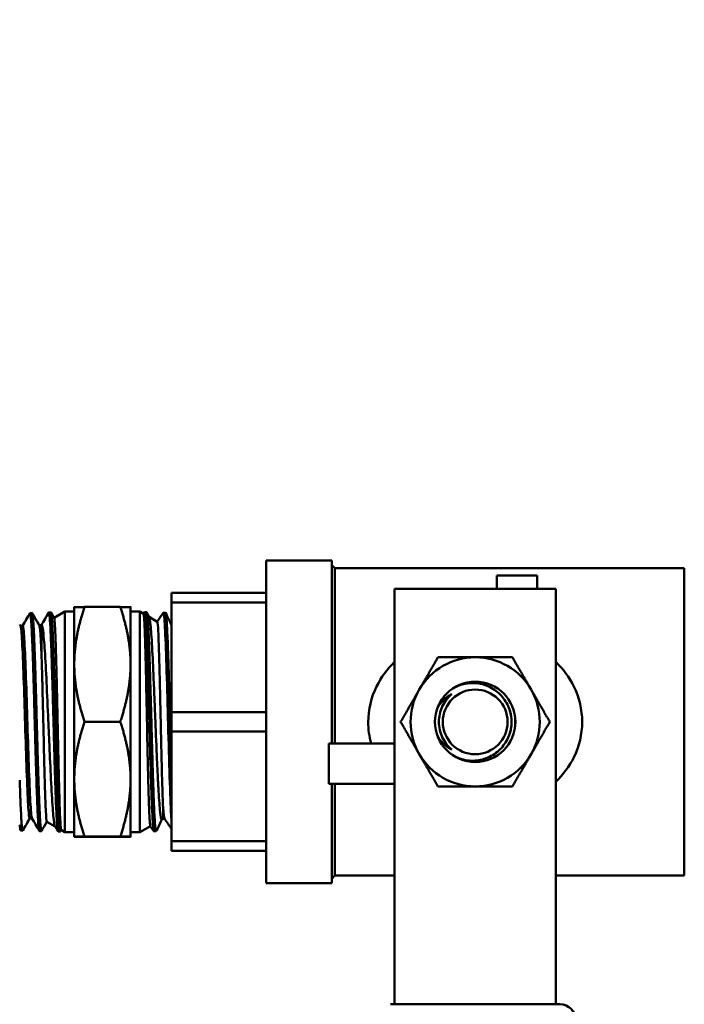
# Model space of a CAD drawing. Header units: inches. Extents: x 1 to 203, y 4 to 128.
# Tile 23 of 132: x 65.5 to 68.03, y 82.98 to 86.73. Entities that reach past the tile are written whole.
import ezdxf

# ---------------------------------------------------------------- set-up
doc = ezdxf.new("R2010")
doc.units = ezdxf.units.IN
doc.header["$LTSCALE"] = 6
doc.header["$MEASUREMENT"] = 0
doc.layers.add('Dimension (ANSI)', color=7, linetype='Continuous', lineweight=25)
doc.layers.add('Visible (ANSI)', color=7, linetype='Continuous', lineweight=50)
doc.styles.add('Note Text (ANSI)', font='tahoma.ttf')
doc.dimstyles.new('Default (ANSI)', dxfattribs={"dimscale": 6, "dimtxt": 0.12, "dimasz": 0.098425, "dimexe": 0.125, "dimexo": 0.0625, "dimgap": 0.031496, "dimtad": 0, "dimtih": 1, "dimtoh": 1, "dimrnd": 1e-08, "dimzin": 4, "dimdsep": 46, "dimtxsty": 'Note Text (ANSI)', "dimcen": 0.09, "dimdle": 0.393701, "dimclrd": 256, "dimclre": 256, "dimclrt": 256, "dimadec": 0, "dimazin": 1, "dimtfac": 1, "dimtofl": 0, "dimtmove": 0, "dimatfit": 3, "dimfxl": 1, "dimtolj": 1, "dimtzin": 4, "dimlwd": -1, "dimlwe": -1, "dimarcsym": 0})

# ---------------------------------------------------------------- blocks, each defined once
blk = doc.blocks.new('*D9')
at = {"layer": 'Defpoints', "color": 0, "transparency": 16777216}
for p in [(72.2623, 95.3583), (39.1068, 48.3913), (72.2623, 36.1078)]:
    blk.add_point(p, dxfattribs=at)
at = {"layer": 'Dimension (ANSI)', "transparency": 16777216}
for p, q in [((72.2623, 94.9833), (72.2623, 35.3578)), ((39.1068, 48.0163), (39.1068, 35.3578)), ((39.6973, 36.1078), (54.3041, 36.1078)), ((71.6717, 36.1078), (57.065, 36.1078))]:
    blk.add_line(p, q, dxfattribs=at)
for points in [[(39.6973, 36.2062), (39.6973, 36.0094), (39.1068, 36.1078)], [(71.6717, 36.2062), (71.6717, 36.0094), (72.2623, 36.1078)]]:
    blk.add_solid(points, dxfattribs=at)
at = {"layer": 'Dimension (ANSI)', "transparency": 16777216, "insert": (54.4931, 36.4828), "char_height": 0.72, "attachment_point": 1, "style": 'Note Text (ANSI)'}
blk.add_mtext('\\A1;33.16', dxfattribs=at)

msp = doc.modelspace()

# ---------------------------------------------------------------- linework, layer by layer
at = {"layer": 'Visible (ANSI)'}
for p, q in [((66.4381, 83.4426), (66.4381, 84.6726)), ((66.4381, 84.6726), (66.6881, 84.6726)), ((66.6881, 83.9757), (66.6881, 84.6726)), ((66.7003, 84.643), (66.6881, 84.6553)), ((66.7003, 83.9757), (66.7003, 84.643)), ((66.7003, 84.643), (68.0306, 84.643)), ((67.3162, 84.6151), (67.3162, 84.5651)), ((67.47, 84.6151), (67.3162, 84.6151)), ((67.47, 84.6151), (67.47, 84.5651)), ((68.0306, 83.4721), (68.0306, 84.643)), ((66.0781, 84.5128), (66.0781, 84.5496)), ((66.4381, 84.5496), (66.0781, 84.5496)), ((66.9268, 84.5651), (66.9268, 84.4551)), ((66.9268, 84.5651), (67.5418, 84.5651)), ((67.5418, 84.5651), (67.5418, 84.4551)), ((66.0781, 84.0944), (66.0781, 84.5128)), ((66.0781, 84.5128), (66.4381, 84.5128)), ((65.539, 84.4723), (65.5467, 84.4726)), ((65.6104, 84.4746), (65.6181, 84.4748)), ((65.6187, 84.4743), (65.6308, 84.4534)), ((65.6305, 84.4538), (65.6717, 84.4776)), ((65.6717, 84.4776), (65.6717, 83.6376)), ((65.6717, 84.4776), (65.7074, 84.4776)), ((65.7074, 84.4951), (65.7074, 84.2767)), ((65.7465, 84.4954), (65.8826, 84.4954)), ((65.9217, 84.2767), (65.9217, 84.4951)), ((65.9574, 84.4776), (65.9217, 84.4776)), ((65.9574, 83.6376), (65.9574, 84.4776)), ((65.9711, 84.4697), (65.9574, 84.4776)), ((65.9709, 84.4698), (65.9748, 84.4755)), ((65.9833, 84.4757), (65.9753, 84.4759)), ((65.9839, 84.475), (65.9929, 84.4564)), ((66.0547, 84.4734), (66.0467, 84.4737)), ((65.5024, 84.4239), (65.511, 84.4239)), ((65.5738, 84.4262), (65.5825, 84.4262)), ((66.0235, 84.4394), (65.9925, 84.4574)), ((66.9268, 83.6959), (66.9268, 84.4551)), ((67.5418, 83.6959), (67.5418, 84.4551)), ((65.7074, 84.2767), (65.7074, 83.8392)), ((65.9217, 83.8392), (65.9217, 84.2767)), ((66.0781, 84.0208), (66.0781, 84.0944)), ((66.4381, 84.0944), (66.0781, 84.0944)), ((65.7465, 84.0581), (65.8826, 84.0581)), ((66.0781, 83.6024), (66.0781, 84.0208)), ((66.0781, 84.0208), (66.4381, 84.0208)), ((66.6768, 83.9757), (66.9268, 83.9757)), ((66.6768, 83.822), (66.6768, 83.9757)), ((65.7074, 83.8392), (65.7074, 83.6201)), ((65.9217, 83.6201), (65.9217, 83.8392)), ((66.6768, 83.822), (66.9268, 83.822)), ((66.6881, 83.4426), (66.6881, 83.822)), ((66.7003, 83.4721), (66.7003, 83.822)), ((65.5378, 83.6901), (65.5465, 83.6901)), ((65.6031, 83.6772), (65.6345, 83.6591)), ((66.0459, 83.6887), (66.0409, 83.6857)), ((66.0459, 83.6887), (66.0509, 83.6887)), ((66.9268, 83.6959), (66.9268, 83.6906)), ((66.9268, 83.108), (66.9268, 83.6906)), ((67.5418, 83.6959), (67.5418, 83.6906)), ((67.5418, 83.108), (67.5418, 83.6906)), ((65.5033, 83.6439), (65.511, 83.6437)), ((65.5747, 83.6417), (65.5824, 83.6415)), ((65.6456, 83.64), (65.6341, 83.6598)), ((65.6461, 83.6395), (65.6539, 83.6393)), ((65.6578, 83.6456), (65.6544, 83.6397)), ((65.6576, 83.6457), (65.6717, 83.6376)), ((65.6717, 83.6376), (65.7074, 83.6376)), ((65.9574, 83.6376), (65.9217, 83.6376)), ((65.9972, 83.6605), (65.9574, 83.6376)), ((66.0104, 83.6411), (65.997, 83.6608)), ((66.019, 83.6406), (66.011, 83.6404)), ((65.7465, 83.6204), (65.8826, 83.6204)), ((65.7465, 83.6198), (65.8826, 83.6198)), ((66.0781, 83.5656), (66.0781, 83.6024)), ((66.4381, 83.6024), (66.0781, 83.6024)), ((66.0781, 83.5656), (66.4381, 83.5656)), ((66.7003, 83.4721), (66.6881, 83.4599)), ((66.7003, 83.4721), (66.9268, 83.4721)), ((67.5418, 83.4721), (68.0306, 83.4721)), ((66.4381, 83.4426), (66.6881, 83.4426)), ((66.9268, 83.108), (66.9268, 83.0499)), ((67.5418, 83.108), (67.5418, 83.0499)), ((66.9268, 82.9813), (66.9268, 83.0499)), ((67.5418, 82.9813), (67.5418, 83.0499)), ((66.9118, 82.9813), (67.5568, 82.9813))]:
    msp.add_line(p, q, dxfattribs=at)
for radius in [0.1533, 0.1233]:
    msp.add_circle((67.2343, 84.0576), radius, dxfattribs=at)
for centre, radius, start, end in [((67.2343, 84.0576), 0.246, 90, 150), ((67.2343, 84.0576), 0.246, 30, 90), ((67.2343, 84.0576), 0.246, 150, 210), ((67.2343, 84.0576), 0.246, 330, 30), ((67.2343, 84.0576), 0.246, 210, 270), ((67.2343, 84.0576), 0.246, 270, 330), ((67.5568, 82.9213), 0.06, 0, 90)]:
    msp.add_arc(centre, radius, start, end, dxfattribs=at)
msp.add_ellipse((67.2347, 84.0576), major_axis=(0, 0.1389), ratio=0.994843, start_param=4.412574, end_param=5.012204, dxfattribs=at)
for points in [[(65.5107, 84.4239), (65.52, 84.4399), (65.5292, 84.4559), (65.5385, 84.4719)], [(65.5473, 84.4721), (65.5562, 84.4566), (65.5652, 84.4411), (65.5741, 84.4257)], [(65.5822, 84.4262), (65.5914, 84.4422), (65.6006, 84.4581), (65.6099, 84.4741)], [(65.9748, 84.4755), (65.9762, 84.4776), (65.9776, 84.4704), (65.979, 84.4542)], [(66.0233, 84.4395), (66.031, 84.4508), (66.0386, 84.4621), (66.0463, 84.4733)], [(66.0463, 84.4733), (66.0467, 84.474), (66.0472, 84.4737), (66.0477, 84.4722)], [(66.0477, 84.4722), (66.0496, 84.4663), (66.0515, 84.4426), (66.0534, 84.4039)], [(66.0554, 84.4726), (66.063, 84.457), (66.0705, 84.4414), (66.0781, 84.4259)], [(65.4996, 84.4288), (65.5006, 84.427), (65.5017, 84.4252), (65.5027, 84.4234)], [(65.5827, 84.4261), (65.5826, 84.4262), (65.5826, 84.4262), (65.5825, 84.4262)], [(65.979, 84.4542), (65.9809, 84.4319), (65.9828, 84.3924), (65.9847, 84.3408)], [(66.0534, 84.4039), (66.0553, 84.3652), (66.0572, 84.3115), (66.0591, 84.2496)], [(65.9847, 84.3408), (65.9866, 84.2891), (65.9885, 84.2253), (65.9904, 84.1572)], [(66.0591, 84.2496), (66.061, 84.1877), (66.063, 84.1176), (66.0649, 84.0478)], [(65.9904, 84.1572), (65.9923, 84.089), (65.9942, 84.0167), (65.9962, 83.949)], [(66.0649, 84.0478), (66.0668, 83.9781), (66.0687, 83.9089), (66.0706, 83.8486)], [(65.9962, 83.949), (65.9981, 83.8813), (66, 83.8184), (66.0019, 83.768)], [(66.0706, 83.8486), (66.0725, 83.7884), (66.0744, 83.7373), (66.0763, 83.7015)], [(66.0019, 83.768), (66.0038, 83.7175), (66.0057, 83.6796), (66.0076, 83.659)], [(66.0456, 83.7322), (66.0473, 83.7064), (66.049, 83.6915), (66.0507, 83.689)], [(65.5381, 83.6901), (65.5293, 83.6748), (65.5204, 83.6595), (65.5116, 83.6442)], [(65.5742, 83.6422), (65.5648, 83.6583), (65.5555, 83.6745), (65.5461, 83.6907)], [(65.6033, 83.6771), (65.5965, 83.6654), (65.5897, 83.6536), (65.583, 83.6419)], [(66.0413, 83.686), (66.0341, 83.6711), (66.0268, 83.6562), (66.0196, 83.6412)], [(66.0781, 83.6487), (66.069, 83.6621), (66.0598, 83.6756), (66.0507, 83.689)], [(66.0763, 83.7015), (66.0769, 83.6904), (66.0775, 83.6808), (66.0781, 83.6727)], [(65.5027, 83.6444), (65.5017, 83.6462), (65.5006, 83.648), (65.4996, 83.6498)], [(66.0076, 83.659), (66.0087, 83.6466), (66.0099, 83.6404), (66.011, 83.6404)]]:
    msp.add_open_spline(points, degree=3, dxfattribs=at)
for points, knots in [([(65.5385, 84.4719), (65.5389, 84.4726), (65.5393, 84.4725), (65.5397, 84.4716), (65.54, 84.471), (65.5403, 84.4698), (65.5406, 84.4681), (65.5409, 84.4665), (65.5412, 84.4643), (65.5416, 84.4617), (65.5422, 84.4564), (65.5428, 84.4492), (65.5435, 84.4402), (65.5438, 84.4358), (65.5441, 84.4308), (65.5445, 84.4254), (65.5448, 84.42), (65.5451, 84.4141), (65.5454, 84.4078), (65.5461, 84.3952), (65.5467, 84.3811), (65.5473, 84.3655), (65.5476, 84.3577), (65.5479, 84.3496), (65.5483, 84.341), (65.5486, 84.3325), (65.5489, 84.3235), (65.5493, 84.3143), (65.5499, 84.2959), (65.5506, 84.2764), (65.5512, 84.256), (65.5515, 84.2458), (65.5518, 84.2353), (65.5521, 84.2246), (65.5524, 84.2139), (65.5528, 84.2028), (65.5531, 84.1917), (65.5537, 84.1695), (65.5544, 84.1469), (65.555, 84.124), (65.5553, 84.1125), (65.5557, 84.1009), (65.556, 84.0892), (65.5563, 84.0775), (65.5566, 84.0657), (65.5569, 84.054), (65.5576, 84.0305), (65.5582, 84.0073), (65.5588, 83.9844), (65.5591, 83.973), (65.5595, 83.9616), (65.5598, 83.9502), (65.5601, 83.9389), (65.5604, 83.9276), (65.5608, 83.9166), (65.5614, 83.8945), (65.5621, 83.8733), (65.5627, 83.8531), (65.563, 83.8429), (65.5633, 83.833), (65.5636, 83.8234), (65.564, 83.8137), (65.5643, 83.8042), (65.5646, 83.7951), (65.5652, 83.7769), (65.5659, 83.7601), (65.5665, 83.7448), (65.5668, 83.7371), (65.5672, 83.7298), (65.5675, 83.7228), (65.5678, 83.7159), (65.5681, 83.7093), (65.5685, 83.7031), (65.5691, 83.6909), (65.5697, 83.6804), (65.5703, 83.6717), (65.5706, 83.6674), (65.571, 83.6635), (65.5713, 83.66), (65.5716, 83.6566), (65.572, 83.6536), (65.5723, 83.6511), (65.5729, 83.6462), (65.5736, 83.6432), (65.5742, 83.6421), (65.5744, 83.6419), (65.5745, 83.6417), (65.5747, 83.6417)], [0.73191498, 0.73191498, 0.73191498, 0.73191498, 0.734375, 0.734375, 0.734375, 0.73632813, 0.73632813, 0.73632813, 0.73828125, 0.73828125, 0.73828125, 0.7421875, 0.7421875, 0.7421875, 0.74414063, 0.74414063, 0.74414063, 0.74609375, 0.74609375, 0.74609375, 0.75, 0.75, 0.75, 0.75195313, 0.75195313, 0.75195313, 0.75390625, 0.75390625, 0.75390625, 0.7578125, 0.7578125, 0.7578125, 0.75976563, 0.75976563, 0.75976563, 0.76171875, 0.76171875, 0.76171875, 0.765625, 0.765625, 0.765625, 0.76757813, 0.76757813, 0.76757813, 0.76953125, 0.76953125, 0.76953125, 0.7734375, 0.7734375, 0.7734375, 0.77539063, 0.77539063, 0.77539063, 0.77734375, 0.77734375, 0.77734375, 0.78125, 0.78125, 0.78125, 0.78320313, 0.78320313, 0.78320313, 0.78515625, 0.78515625, 0.78515625, 0.7890625, 0.7890625, 0.7890625, 0.79101563, 0.79101563, 0.79101563, 0.79296875, 0.79296875, 0.79296875, 0.796875, 0.796875, 0.796875, 0.79882813, 0.79882813, 0.79882813, 0.80078125, 0.80078125, 0.80078125, 0.8046875, 0.8046875, 0.8046875, 0.80571424, 0.80571424, 0.80571424, 0.80571424]), ([(65.583, 83.6419), (65.5829, 83.6418), (65.5829, 83.6418), (65.5828, 83.6417), (65.5825, 83.6413), (65.5822, 83.6414), (65.5819, 83.642), (65.5813, 83.6432), (65.5806, 83.6463), (65.58, 83.6513), (65.5796, 83.6539), (65.5793, 83.6569), (65.579, 83.6603), (65.5787, 83.6638), (65.5783, 83.6678), (65.578, 83.6723), (65.5774, 83.6811), (65.5768, 83.6917), (65.5761, 83.704), (65.5758, 83.7101), (65.5755, 83.7167), (65.5752, 83.7237), (65.5749, 83.7306), (65.5745, 83.7381), (65.5742, 83.7459), (65.5735, 83.7614), (65.5729, 83.7783), (65.5723, 83.7964), (65.572, 83.8055), (65.5717, 83.8148), (65.5713, 83.8245), (65.571, 83.8343), (65.5707, 83.8443), (65.5704, 83.8546), (65.5698, 83.8751), (65.5691, 83.8963), (65.5685, 83.9182), (65.5681, 83.9292), (65.5678, 83.9403), (65.5675, 83.9517), (65.5672, 83.963), (65.5668, 83.9746), (65.5665, 83.9861), (65.5659, 84.0092), (65.5653, 84.0324), (65.5646, 84.0557), (65.5643, 84.0673), (65.564, 84.079), (65.5637, 84.0907), (65.5634, 84.1023), (65.563, 84.1141), (65.5627, 84.1257), (65.562, 84.1488), (65.5614, 84.1714), (65.5608, 84.1934), (65.5605, 84.2044), (65.5601, 84.2152), (65.5598, 84.2259), (65.5595, 84.2366), (65.5592, 84.2472), (65.5589, 84.2575), (65.5582, 84.2781), (65.5576, 84.2974), (65.5569, 84.3157), (65.5566, 84.3248), (65.5563, 84.3336), (65.556, 84.3421), (65.5557, 84.3506), (65.5553, 84.3589), (65.555, 84.3667), (65.5544, 84.3824), (65.5538, 84.3964), (65.5531, 84.4088), (65.5528, 84.415), (65.5525, 84.4208), (65.5522, 84.4262), (65.5518, 84.4315), (65.5515, 84.4365), (65.5512, 84.441), (65.5505, 84.45), (65.5499, 84.457), (65.5493, 84.4622), (65.5489, 84.4648), (65.5486, 84.4669), (65.5483, 84.4685), (65.548, 84.4702), (65.5477, 84.4713), (65.5474, 84.472), (65.5472, 84.4724), (65.5469, 84.4726), (65.5467, 84.4726)], [0.17746481, 0.17746481, 0.17746481, 0.17746481, 0.17773437, 0.17773437, 0.17773437, 0.1796875, 0.1796875, 0.1796875, 0.18359375, 0.18359375, 0.18359375, 0.18554687, 0.18554687, 0.18554687, 0.1875, 0.1875, 0.1875, 0.19140625, 0.19140625, 0.19140625, 0.19335937, 0.19335937, 0.19335937, 0.1953125, 0.1953125, 0.1953125, 0.19921875, 0.19921875, 0.19921875, 0.20117187, 0.20117187, 0.20117187, 0.203125, 0.203125, 0.203125, 0.20703125, 0.20703125, 0.20703125, 0.20898437, 0.20898437, 0.20898437, 0.2109375, 0.2109375, 0.2109375, 0.21484375, 0.21484375, 0.21484375, 0.21679687, 0.21679687, 0.21679687, 0.21875, 0.21875, 0.21875, 0.22265625, 0.22265625, 0.22265625, 0.22460937, 0.22460937, 0.22460937, 0.2265625, 0.2265625, 0.2265625, 0.23046875, 0.23046875, 0.23046875, 0.23242187, 0.23242187, 0.23242187, 0.234375, 0.234375, 0.234375, 0.23828125, 0.23828125, 0.23828125, 0.24023437, 0.24023437, 0.24023437, 0.2421875, 0.2421875, 0.2421875, 0.24609375, 0.24609375, 0.24609375, 0.24804687, 0.24804687, 0.24804687, 0.25, 0.25, 0.25, 0.25128248, 0.25128248, 0.25128248, 0.25128248]), ([(65.6099, 84.4741), (65.6101, 84.4745), (65.6103, 84.4746), (65.6105, 84.4745), (65.6112, 84.4742), (65.6118, 84.472), (65.6125, 84.4678), (65.6128, 84.4657), (65.6131, 84.4631), (65.6134, 84.4601), (65.6138, 84.457), (65.6141, 84.4535), (65.6144, 84.4494), (65.615, 84.4414), (65.6156, 84.4316), (65.6163, 84.4201), (65.6166, 84.4144), (65.6169, 84.4082), (65.6172, 84.4016), (65.6176, 84.395), (65.6179, 84.3879), (65.6182, 84.3805), (65.6189, 84.3656), (65.6195, 84.3494), (65.6201, 84.3319), (65.6204, 84.3231), (65.6207, 84.314), (65.6211, 84.3046), (65.6214, 84.2952), (65.6217, 84.2854), (65.622, 84.2754), (65.6226, 84.2553), (65.6233, 84.2345), (65.6239, 84.2129), (65.6243, 84.2021), (65.6246, 84.1911), (65.6249, 84.1799), (65.6252, 84.1688), (65.6255, 84.1573), (65.6259, 84.1458), (65.6265, 84.1229), (65.6271, 84.0998), (65.6277, 84.0765), (65.628, 84.0649), (65.6284, 84.0533), (65.6287, 84.0416), (65.629, 84.0299), (65.6293, 84.0181), (65.6297, 84.0064), (65.6303, 83.9831), (65.631, 83.9603), (65.6316, 83.938), (65.6319, 83.9269), (65.6322, 83.9158), (65.6325, 83.9049), (65.6328, 83.8941), (65.6331, 83.8833), (65.6335, 83.8727), (65.6341, 83.8516), (65.6347, 83.8315), (65.6354, 83.8125), (65.6357, 83.803), (65.636, 83.7937), (65.6364, 83.7848), (65.6367, 83.7759), (65.637, 83.7674), (65.6373, 83.7592), (65.6379, 83.7429), (65.6386, 83.728), (65.6392, 83.7147), (65.6395, 83.708), (65.6398, 83.7016), (65.6401, 83.6957), (65.6405, 83.6898), (65.6408, 83.6844), (65.6411, 83.6794), (65.6418, 83.6695), (65.6424, 83.6614), (65.643, 83.655), (65.6433, 83.6519), (65.6437, 83.6492), (65.644, 83.647), (65.6443, 83.6447), (65.6446, 83.643), (65.6449, 83.6418), (65.6453, 83.6403), (65.6457, 83.6395), (65.6461, 83.6395)], [0.87754761, 0.87754761, 0.87754761, 0.87754761, 0.87890625, 0.87890625, 0.87890625, 0.8828125, 0.8828125, 0.8828125, 0.88476563, 0.88476563, 0.88476563, 0.88671875, 0.88671875, 0.88671875, 0.890625, 0.890625, 0.890625, 0.89257813, 0.89257813, 0.89257813, 0.89453125, 0.89453125, 0.89453125, 0.8984375, 0.8984375, 0.8984375, 0.90039063, 0.90039063, 0.90039063, 0.90234375, 0.90234375, 0.90234375, 0.90625, 0.90625, 0.90625, 0.90820313, 0.90820313, 0.90820313, 0.91015625, 0.91015625, 0.91015625, 0.9140625, 0.9140625, 0.9140625, 0.91601563, 0.91601563, 0.91601563, 0.91796875, 0.91796875, 0.91796875, 0.921875, 0.921875, 0.921875, 0.92382812, 0.92382812, 0.92382812, 0.92578125, 0.92578125, 0.92578125, 0.9296875, 0.9296875, 0.9296875, 0.93164062, 0.93164062, 0.93164062, 0.93359375, 0.93359375, 0.93359375, 0.9375, 0.9375, 0.9375, 0.93945312, 0.93945312, 0.93945312, 0.94140625, 0.94140625, 0.94140625, 0.9453125, 0.9453125, 0.9453125, 0.94726562, 0.94726562, 0.94726562, 0.94921875, 0.94921875, 0.94921875, 0.95166329, 0.95166329, 0.95166329, 0.95166329]), ([(65.6544, 83.6397), (65.6541, 83.6392), (65.6538, 83.6391), (65.6535, 83.6394), (65.6532, 83.6398), (65.6529, 83.6407), (65.6526, 83.642), (65.6519, 83.6446), (65.6513, 83.6492), (65.6507, 83.6558), (65.6504, 83.659), (65.65, 83.6628), (65.6497, 83.667), (65.6494, 83.6712), (65.6491, 83.6758), (65.6488, 83.6808), (65.6481, 83.6909), (65.6475, 83.7028), (65.6468, 83.7164), (65.6465, 83.7232), (65.6462, 83.7304), (65.6459, 83.738), (65.6456, 83.7455), (65.6453, 83.7534), (65.645, 83.7616), (65.6443, 83.7781), (65.6437, 83.7958), (65.643, 83.815), (65.6427, 83.8246), (65.6424, 83.8345), (65.6421, 83.8446), (65.6417, 83.8546), (65.6414, 83.8649), (65.6411, 83.8754), (65.6405, 83.8963), (65.6399, 83.9181), (65.6392, 83.9406), (65.6389, 83.9519), (65.6386, 83.9634), (65.6383, 83.9749), (65.638, 83.9864), (65.6376, 83.9979), (65.6373, 84.0096), (65.637, 84.0212), (65.6367, 84.0329), (65.6363, 84.0446), (65.636, 84.0564), (65.6357, 84.0682), (65.6354, 84.0799), (65.6347, 84.1033), (65.6341, 84.1263), (65.6335, 84.149), (65.6332, 84.1604), (65.6329, 84.1717), (65.6326, 84.1829), (65.6322, 84.1941), (65.6319, 84.2052), (65.6316, 84.216), (65.6309, 84.2377), (65.6303, 84.2584), (65.6297, 84.2781), (65.6293, 84.288), (65.629, 84.2977), (65.6287, 84.3071), (65.6284, 84.3165), (65.6281, 84.3257), (65.6278, 84.3344), (65.6272, 84.3519), (65.6265, 84.368), (65.6259, 84.3826), (65.6255, 84.3899), (65.6252, 84.3968), (65.6249, 84.4034), (65.6246, 84.4099), (65.6242, 84.4161), (65.6239, 84.4219), (65.6233, 84.4333), (65.6227, 84.4429), (65.6221, 84.4507), (65.6217, 84.4546), (65.6214, 84.458), (65.6211, 84.461), (65.6208, 84.464), (65.6204, 84.4665), (65.6201, 84.4686), (65.6195, 84.4726), (65.6188, 84.4747), (65.6182, 84.4748), (65.6182, 84.4748), (65.6182, 84.4748), (65.6181, 84.4748)], [0.03137267, 0.03137267, 0.03137267, 0.03137267, 0.03320312, 0.03320312, 0.03320312, 0.03515625, 0.03515625, 0.03515625, 0.0390625, 0.0390625, 0.0390625, 0.04101562, 0.04101562, 0.04101562, 0.04296875, 0.04296875, 0.04296875, 0.046875, 0.046875, 0.046875, 0.04882812, 0.04882812, 0.04882812, 0.05078125, 0.05078125, 0.05078125, 0.0546875, 0.0546875, 0.0546875, 0.05664062, 0.05664062, 0.05664062, 0.05859375, 0.05859375, 0.05859375, 0.0625, 0.0625, 0.0625, 0.06445312, 0.06445312, 0.06445312, 0.06640625, 0.06640625, 0.06640625, 0.06835937, 0.06835937, 0.06835937, 0.0703125, 0.0703125, 0.0703125, 0.07421875, 0.07421875, 0.07421875, 0.07617187, 0.07617187, 0.07617187, 0.078125, 0.078125, 0.078125, 0.08203125, 0.08203125, 0.08203125, 0.08398437, 0.08398437, 0.08398437, 0.0859375, 0.0859375, 0.0859375, 0.08984375, 0.08984375, 0.08984375, 0.09179687, 0.09179687, 0.09179687, 0.09375, 0.09375, 0.09375, 0.09765625, 0.09765625, 0.09765625, 0.09960937, 0.09960937, 0.09960937, 0.1015625, 0.1015625, 0.1015625, 0.10546875, 0.10546875, 0.10546875, 0.10562198, 0.10562198, 0.10562198, 0.10562198]), ([(65.997, 83.6608), (65.9962, 83.6619), (65.9954, 83.6684), (65.9941, 83.6878), (65.9936, 83.6979), (65.9919, 83.7357), (65.9908, 83.7702), (65.9886, 83.8537), (65.9875, 83.9018), (65.9853, 84.0028), (65.9843, 84.0548), (65.9822, 84.1546), (65.9812, 84.2018), (65.9791, 84.2937), (65.978, 84.3367), (65.9758, 84.4072), (65.9747, 84.4339), (65.973, 84.4583), (65.9725, 84.4638), (65.9717, 84.4686), (65.9714, 84.4695), (65.9711, 84.4697)], [-4.689461, -4.689461, -4.689461, -4.689461, -4.398826, -4.398826, -4.204036, -4.204036, -3.794617, -3.794617, -3.384564, -3.384564, -2.988215, -2.988215, -2.612578, -2.612578, -2.194348, -2.194348, -1.776934, -1.776934, -1.577381, -1.577381, -1.465434, -1.465434, -1.465434, -1.465434]), ([(66.0196, 83.6412), (66.0194, 83.6408), (66.0191, 83.6406), (66.0189, 83.6406), (66.0186, 83.6407), (66.0183, 83.6413), (66.0179, 83.6424), (66.0176, 83.6435), (66.0173, 83.645), (66.017, 83.6471), (66.0163, 83.6512), (66.0157, 83.6572), (66.015, 83.6652), (66.0147, 83.6692), (66.0144, 83.6737), (66.0141, 83.6786), (66.0138, 83.6835), (66.0135, 83.6888), (66.0131, 83.6946), (66.0125, 83.7061), (66.0119, 83.7192), (66.0112, 83.7341), (66.0109, 83.7416), (66.0105, 83.7495), (66.0102, 83.7576), (66.0099, 83.7658), (66.0096, 83.7742), (66.0093, 83.783), (66.0086, 83.8006), (66.008, 83.8195), (66.0074, 83.8396), (66.0071, 83.8497), (66.0067, 83.86), (66.0064, 83.8705), (66.0061, 83.881), (66.0058, 83.8917), (66.0054, 83.9025), (66.0048, 83.9242), (66.0042, 83.9466), (66.0035, 83.9697), (66.0032, 83.9812), (66.0029, 83.9929), (66.0026, 84.0046), (66.0023, 84.0162), (66.0019, 84.0279), (66.0016, 84.0396), (66.001, 84.0629), (66.0003, 84.0863), (65.9997, 84.1097), (65.9994, 84.1215), (65.999, 84.1332), (65.9987, 84.1446), (65.9984, 84.1561), (65.9981, 84.1675), (65.9978, 84.1787), (65.9971, 84.201), (65.9965, 84.2228), (65.9959, 84.2439), (65.9956, 84.2545), (65.9952, 84.2649), (65.9949, 84.2749), (65.9946, 84.285), (65.9943, 84.2947), (65.9939, 84.3042), (65.9933, 84.323), (65.9927, 84.3407), (65.992, 84.3572), (65.9917, 84.3654), (65.9914, 84.3733), (65.9911, 84.3808), (65.9908, 84.3883), (65.9904, 84.3953), (65.9901, 84.4019), (65.9895, 84.4152), (65.9888, 84.4268), (65.9882, 84.4368), (65.9879, 84.4417), (65.9875, 84.4463), (65.9872, 84.4503), (65.9869, 84.4543), (65.9866, 84.4579), (65.9863, 84.4609), (65.9856, 84.4671), (65.985, 84.4714), (65.9844, 84.4737), (65.9841, 84.4748), (65.9837, 84.4755), (65.9834, 84.4756), (65.9834, 84.4757), (65.9833, 84.4757), (65.9833, 84.4757)], [0.87746067, 0.87746067, 0.87746067, 0.87746067, 0.87890625, 0.87890625, 0.87890625, 0.88085937, 0.88085937, 0.88085937, 0.8828125, 0.8828125, 0.8828125, 0.88671875, 0.88671875, 0.88671875, 0.88867187, 0.88867187, 0.88867187, 0.890625, 0.890625, 0.890625, 0.89453125, 0.89453125, 0.89453125, 0.89648437, 0.89648437, 0.89648437, 0.8984375, 0.8984375, 0.8984375, 0.90234375, 0.90234375, 0.90234375, 0.90429687, 0.90429687, 0.90429687, 0.90625, 0.90625, 0.90625, 0.91015625, 0.91015625, 0.91015625, 0.91210937, 0.91210937, 0.91210937, 0.9140625, 0.9140625, 0.9140625, 0.91796875, 0.91796875, 0.91796875, 0.91992187, 0.91992187, 0.91992187, 0.921875, 0.921875, 0.921875, 0.92578125, 0.92578125, 0.92578125, 0.92773437, 0.92773437, 0.92773437, 0.9296875, 0.9296875, 0.9296875, 0.93359375, 0.93359375, 0.93359375, 0.93554687, 0.93554687, 0.93554687, 0.9375, 0.9375, 0.9375, 0.94140625, 0.94140625, 0.94140625, 0.94335937, 0.94335937, 0.94335937, 0.9453125, 0.9453125, 0.9453125, 0.94921875, 0.94921875, 0.94921875, 0.95117187, 0.95117187, 0.95117187, 0.95145949, 0.95145949, 0.95145949, 0.95145949]), ([(66.0781, 83.8627), (66.0776, 83.8787), (66.0771, 83.8952), (66.0766, 83.9123), (66.0763, 83.9234), (66.076, 83.9347), (66.0757, 83.946), (66.0753, 83.9573), (66.075, 83.9687), (66.0747, 83.9802), (66.074, 84.0032), (66.0734, 84.0265), (66.0727, 84.05), (66.0724, 84.0618), (66.0721, 84.0737), (66.0718, 84.0854), (66.0715, 84.0972), (66.0711, 84.1088), (66.0708, 84.1204), (66.0702, 84.1435), (66.0696, 84.1663), (66.0689, 84.1886), (66.0686, 84.1998), (66.0682, 84.2109), (66.0679, 84.2217), (66.0676, 84.2326), (66.0673, 84.2431), (66.067, 84.2534), (66.0663, 84.2741), (66.0657, 84.2937), (66.0651, 84.3123), (66.0647, 84.3217), (66.0644, 84.3307), (66.0641, 84.3394), (66.0638, 84.348), (66.0634, 84.3563), (66.0631, 84.3642), (66.0625, 84.38), (66.0618, 84.3943), (66.0612, 84.4071), (66.0609, 84.4135), (66.0605, 84.4195), (66.0602, 84.425), (66.0599, 84.4305), (66.0596, 84.4356), (66.0593, 84.4401), (66.0586, 84.4493), (66.058, 84.4567), (66.0573, 84.4621), (66.057, 84.4649), (66.0567, 84.4671), (66.0564, 84.4689), (66.056, 84.4706), (66.0557, 84.4718), (66.0554, 84.4726), (66.0552, 84.4731), (66.0549, 84.4734), (66.0547, 84.4734)], [0.75869332, 0.75869332, 0.75869332, 0.75869332, 0.76171875, 0.76171875, 0.76171875, 0.76367187, 0.76367187, 0.76367187, 0.765625, 0.765625, 0.765625, 0.76953125, 0.76953125, 0.76953125, 0.77148437, 0.77148437, 0.77148437, 0.7734375, 0.7734375, 0.7734375, 0.77734375, 0.77734375, 0.77734375, 0.77929687, 0.77929687, 0.77929687, 0.78125, 0.78125, 0.78125, 0.78515625, 0.78515625, 0.78515625, 0.78710937, 0.78710937, 0.78710937, 0.7890625, 0.7890625, 0.7890625, 0.79296875, 0.79296875, 0.79296875, 0.79492187, 0.79492187, 0.79492187, 0.796875, 0.796875, 0.796875, 0.80078125, 0.80078125, 0.80078125, 0.80273437, 0.80273437, 0.80273437, 0.8046875, 0.8046875, 0.8046875, 0.80615469, 0.80615469, 0.80615469, 0.80615469]), ([(65.5378, 83.6901), (65.5365, 83.6901), (65.5352, 83.6977), (65.5319, 83.7336), (65.53, 83.7697), (65.5262, 83.8626), (65.5243, 83.9195), (65.5205, 84.0399), (65.5186, 84.1034), (65.5148, 84.2214), (65.5128, 84.2758), (65.509, 84.362), (65.5071, 84.3938), (65.5044, 84.4176), (65.5035, 84.4219), (65.5027, 84.4234)], [0.33299573, 0.33299573, 0.33299573, 0.33299573, 0.33796348, 0.33796348, 0.34508215, 0.34508215, 0.35220082, 0.35220082, 0.35931949, 0.35931949, 0.36643817, 0.36643817, 0.37355684, 0.37355684, 0.37664957, 0.37664957, 0.37664957, 0.37664957]), ([(65.5461, 83.6907), (65.545, 83.6926), (65.5439, 83.6999), (65.5409, 83.7336), (65.5389, 83.7697), (65.5351, 83.8626), (65.5332, 83.9195), (65.5294, 84.0399), (65.5275, 84.1034), (65.5237, 84.2214), (65.5218, 84.2758), (65.518, 84.362), (65.516, 84.3938), (65.5131, 84.4194), (65.5121, 84.4239), (65.511, 84.4239)], [0.33375824, 0.33375824, 0.33375824, 0.33375824, 0.33796348, 0.33796348, 0.34508215, 0.34508215, 0.35220082, 0.35220082, 0.35931949, 0.35931949, 0.36643817, 0.36643817, 0.37355684, 0.37355684, 0.37741623, 0.37741623, 0.37741623, 0.37741623]), ([(65.5831, 84.3026), (65.582, 84.3307), (65.5808, 84.355), (65.5778, 84.4047), (65.576, 84.4225), (65.5741, 84.4257)], [0.27668148, 0.27668148, 0.27668148, 0.27668148, 0.2810141, 0.2810141, 0.28785402, 0.28785402, 0.28785402, 0.28785402]), ([(65.5827, 84.4261), (65.5842, 84.4262), (65.5858, 84.4219), (65.5889, 84.4039), (65.5904, 84.3896), (65.5931, 84.3588), (65.5941, 84.3446), (65.5976, 84.293), (65.5997, 84.2513), (65.6041, 84.1627), (65.6062, 84.1131), (65.6095, 84.0381), (65.6106, 84.0137), (65.6127, 83.9657), (65.6137, 83.9423), (65.6167, 83.8762), (65.6189, 83.8326), (65.6222, 83.7738), (65.6233, 83.7561), (65.6254, 83.7252), (65.6265, 83.7119), (65.63, 83.676), (65.632, 83.6634), (65.6341, 83.6598)], [-4.16058, -4.16058, -4.16058, -4.16058, -3.987124, -3.987124, -3.799979, -3.799979, -3.676121, -3.676121, -3.396232, -3.396232, -3.095043, -3.095043, -2.949605, -2.949605, -2.806091, -2.806091, -2.532015, -2.532015, -2.397064, -2.397064, -2.266558, -2.266558, -1.979832, -1.979832, -1.979832, -1.979832]), ([(65.5831, 84.3026), (65.5831, 84.3212), (65.583, 84.3382), (65.5831, 84.3684), (65.583, 84.3815), (65.5828, 84.4031), (65.5828, 84.4115), (65.5827, 84.4225), (65.5828, 84.4256), (65.5827, 84.4261)], [-0.7720189, -0.7720189, -0.7720189, -0.7720189, -0.5812124, -0.5812124, -0.3852622, -0.3852622, -0.1863723, -0.1863723, 0, 0, 0, 0]), ([(65.6576, 83.6457), (65.6575, 83.6458), (65.6575, 83.6458), (65.6564, 83.6475), (65.6554, 83.6579), (65.6537, 83.6876), (65.6531, 83.701), (65.6515, 83.7443), (65.6505, 83.7789), (65.6483, 83.8616), (65.6472, 83.9096), (65.6449, 84.0125), (65.6438, 84.0668), (65.6415, 84.1723), (65.6403, 84.2225), (65.6386, 84.2891), (65.6381, 84.3092), (65.637, 84.3466), (65.6364, 84.3636), (65.6348, 84.4072), (65.6338, 84.4283), (65.6321, 84.4475), (65.6315, 84.4517), (65.6309, 84.4532), (65.6308, 84.4533), (65.6308, 84.4534)], [-8.528028, -8.528028, -8.528028, -8.528028, -8.50735, -8.50735, -8.129535, -8.129535, -7.915593, -7.915593, -7.542631, -7.542631, -7.146374, -7.146374, -6.738514, -6.738514, -6.331589, -6.331589, -6.137458, -6.137458, -5.941043, -5.941043, -5.566693, -5.566693, -5.36216, -5.36216, -5.346028, -5.346028, -5.346028, -5.346028]), ([(65.9929, 84.4564), (65.9938, 84.4545), (65.9947, 84.4507), (65.9975, 84.4323), (65.9995, 84.4109), (66.0025, 84.366), (66.0035, 84.3483), (66.0065, 84.2925), (66.0085, 84.2506), (66.0114, 84.1821), (66.0123, 84.1584), (66.0143, 84.1103), (66.0153, 84.086), (66.0183, 84.0108), (66.0203, 83.9604), (66.0234, 83.8912), (66.0244, 83.8698), (66.0264, 83.8293), (66.0274, 83.8103), (66.0304, 83.7592), (66.0324, 83.7325), (66.0362, 83.6968), (66.0381, 83.6872), (66.0403, 83.6856), (66.0406, 83.6856), (66.0409, 83.6857)], [-3.346179, -3.346179, -3.346179, -3.346179, -3.171393, -3.171393, -2.794452, -2.794452, -2.59413, -2.59413, -2.22272, -2.22272, -2.035861, -2.035861, -1.850724, -1.850724, -1.46282, -1.46282, -1.277901, -1.277901, -1.089488, -1.089488, -0.722278, -0.722278, -0.37739, -0.37739, -0.324598, -0.324598, -0.324598, -0.324598]), ([(66.0456, 83.7322), (66.0447, 83.751), (66.0438, 83.7757), (66.0419, 83.8359), (66.0409, 83.8714), (66.0389, 83.9559), (66.0378, 84.0052), (66.0361, 84.0787), (66.0356, 84.1023), (66.0346, 84.1487), (66.0341, 84.1715), (66.0324, 84.2385), (66.0314, 84.2799), (66.0298, 84.3336), (66.0293, 84.3503), (66.0282, 84.3793), (66.0277, 84.3917), (66.0261, 84.4239), (66.0249, 84.4365), (66.0237, 84.4392), (66.0236, 84.4394), (66.0235, 84.4394)], [-10.493921, -10.493921, -10.493921, -10.493921, -10.176194, -10.176194, -9.844364, -9.844364, -9.456782, -9.456782, -9.273257, -9.273257, -9.090635, -9.090635, -8.717218, -8.717218, -8.524425, -8.524425, -8.336682, -8.336682, -7.942487, -7.942487, -7.90574, -7.90574, -7.90574, -7.90574]), ([(65.6031, 83.6772), (65.6029, 83.6773), (65.6028, 83.6776), (65.6015, 83.6813), (65.6003, 83.6945), (65.5986, 83.7276), (65.5981, 83.7404), (65.597, 83.7699), (65.5964, 83.7866), (65.5947, 83.8409), (65.5936, 83.8828), (65.5914, 83.9709), (65.5904, 84.0159), (65.5883, 84.1059), (65.5872, 84.1502), (65.5857, 84.2112), (65.5853, 84.23), (65.5842, 84.2673), (65.5837, 84.2856), (65.5831, 84.3026)], [-2.192606, -2.192606, -2.192606, -2.192606, -2.142327, -2.142327, -1.757999, -1.757999, -1.573838, -1.573838, -1.38771, -1.38771, -1.019981, -1.019981, -0.676411, -0.676411, -0.334688, -0.334688, -0.174571, -0.174571, 0, 0, 0, 0]), ([(66.8384, 83.9757), (66.8309, 84.0022), (66.8269, 84.0298), (66.8268, 84.0572), (66.8268, 84.1038), (66.8379, 84.1506), (66.8588, 84.1926), (66.8758, 84.227), (66.8988, 84.2585), (66.9268, 84.286)], [-0.5366543, -0.5366543, -0.5366543, -0.5366543, -0.5, -0.5, -0.5, -0.4375, -0.4375, -0.4375, -0.3865123, -0.3865123, -0.3865123, -0.3865123]), ([(67.5418, 84.286), (67.5699, 84.2584), (67.593, 84.2269), (67.6099, 84.1927), (67.6306, 84.1509), (67.6418, 84.104), (67.6418, 84.0576)], [-0.1135849, -0.1135849, -0.1135849, -0.1135849, -0.0625, -0.0625, -0.0625, 0, 0, 0, 0]), ([(67.149, 83.9303), (67.1574, 83.9254), (67.1664, 83.9211), (67.1948, 83.9113), (67.2153, 83.9087), (67.2524, 83.9112), (67.2715, 83.916), (67.3062, 83.9327), (67.3218, 83.9446), (67.3457, 83.9709), (67.3559, 83.9869), (67.3693, 84.0215), (67.3726, 84.0402), (67.3726, 84.0576), (67.3726, 84.075), (67.3693, 84.0937), (67.3559, 84.1283), (67.3457, 84.1443), (67.3218, 84.1705), (67.3062, 84.1824), (67.2715, 84.1992), (67.2524, 84.204), (67.2153, 84.2064), (67.1948, 84.2039), (67.1664, 84.194), (67.1574, 84.1898), (67.149, 84.1849)], [1.510472, 1.510472, 1.510472, 1.510472, 1.581342, 1.581342, 1.727, 1.727, 1.865229, 1.865229, 2.003458, 2.003458, 2.136212, 2.136212, 2.268966, 2.268966, 2.268966, 2.40172, 2.40172, 2.534474, 2.534474, 2.672703, 2.672703, 2.810932, 2.810932, 2.95659, 2.95659, 3.02746, 3.02746, 3.02746, 3.02746]), ([(67.0914, 84.1128), (67.0917, 84.1133), (67.092, 84.1139), (67.1023, 84.1317), (67.117, 84.1463), (67.1368, 84.1588), (67.1407, 84.161), (67.1447, 84.163)], [1.1023548, 1.1023548, 1.1023548, 1.1023548, 1.1070551, 1.1070551, 1.2556683, 1.2556683, 1.2900068, 1.2900068, 1.2900068, 1.2900068]), ([(67.1447, 84.163), (67.1371, 84.1565), (67.1303, 84.1493), (67.1242, 84.1413), (67.1182, 84.1333), (67.113, 84.1247), (67.1088, 84.1157), (67.1046, 84.1066), (67.1014, 84.097), (67.0993, 84.0873), (67.0971, 84.0775), (67.096, 84.0677), (67.096, 84.0577), (67.096, 84.0477), (67.0971, 84.0376), (67.0992, 84.0279), (67.1014, 84.0182), (67.1046, 84.0086), (67.1088, 83.9995), (67.113, 83.9905), (67.1181, 83.9819), (67.1241, 83.974), (67.1302, 83.966), (67.1371, 83.9587), (67.1447, 83.9522)], [0, 0, 0, 0, 0.125, 0.125, 0.125, 0.25, 0.25, 0.25, 0.375, 0.375, 0.375, 0.5, 0.5, 0.5, 0.625, 0.625, 0.625, 0.75, 0.75, 0.75, 0.875, 0.875, 0.875, 1, 1, 1, 1]), ([(67.3843, 84.0893), (67.3861, 84.0786), (67.387, 84.0679), (67.387, 84.0576), (67.387, 84.0473), (67.3861, 84.0366), (67.3843, 84.0259)], [-0.0783391, -0.0783391, -0.0783391, -0.0783391, 0, 0, 0, 0.0783391, 0.0783391, 0.0783391, 0.0783391]), ([(67.6418, 84.0576), (67.6418, 84.0111), (67.6307, 83.9644), (67.6098, 83.9223), (67.5928, 83.8881), (67.5697, 83.8566), (67.5418, 83.8292)], [-1, -1, -1, -1, -0.9375, -0.9375, -0.9375, -0.8866489, -0.8866489, -0.8866489, -0.8866489]), ([(67.1447, 83.9522), (67.1407, 83.9542), (67.1368, 83.9564), (67.117, 83.9689), (67.1023, 83.9835), (67.092, 84.0013), (67.0917, 84.0019), (67.0914, 84.0024)], [0.6268768, 0.6268768, 0.6268768, 0.6268768, 0.6612153, 0.6612153, 0.8098286, 0.8098286, 0.8145288, 0.8145288, 0.8145288, 0.8145288]), ([(65.5116, 83.6442), (65.5113, 83.6437), (65.5111, 83.6436), (65.5108, 83.6438), (65.5105, 83.644), (65.5102, 83.6447), (65.5098, 83.6459), (65.5095, 83.647), (65.5092, 83.6488), (65.5089, 83.6509), (65.5082, 83.6553), (65.5076, 83.6616), (65.507, 83.6697), (65.5067, 83.6737), (65.5063, 83.6783), (65.506, 83.6833), (65.5057, 83.6883), (65.5053, 83.6938), (65.505, 83.6997), (65.5044, 83.7115), (65.5037, 83.7248), (65.5031, 83.7397), (65.5028, 83.7472), (65.5025, 83.755), (65.5022, 83.7633), (65.5018, 83.7715), (65.5015, 83.7802), (65.5012, 83.7891), (65.5007, 83.8039), (65.5001, 83.8193), (65.4996, 83.8355)], [0.32268931, 0.32268931, 0.32268931, 0.32268931, 0.32421875, 0.32421875, 0.32421875, 0.32617187, 0.32617187, 0.32617187, 0.328125, 0.328125, 0.328125, 0.33203125, 0.33203125, 0.33203125, 0.33398437, 0.33398437, 0.33398437, 0.3359375, 0.3359375, 0.3359375, 0.33984375, 0.33984375, 0.33984375, 0.34179687, 0.34179687, 0.34179687, 0.34375, 0.34375, 0.34375, 0.34697482, 0.34697482, 0.34697482, 0.34697482]), ([(66.0459, 83.6887), (66.0459, 83.6887), (66.0459, 83.689), (66.0459, 83.6915), (66.0459, 83.6958), (66.0458, 83.7096), (66.0457, 83.7196), (66.0456, 83.7322)], [-0.4592886, -0.4592886, -0.4592886, -0.4592886, -0.390651, -0.390651, -0.2036616, -0.2036616, 0, 0, 0, 0]), ([(65.4996, 83.6657), (65.5001, 83.6595), (65.5006, 83.6546), (65.5011, 83.6511), (65.5015, 83.6489), (65.5018, 83.6473), (65.5021, 83.6461), (65.5024, 83.6449), (65.5027, 83.6442), (65.5031, 83.644), (65.5031, 83.644), (65.5032, 83.6439), (65.5033, 83.6439)], [0.653019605, 0.653019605, 0.653019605, 0.653019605, 0.65625, 0.65625, 0.65625, 0.658203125, 0.658203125, 0.658203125, 0.66015625, 0.66015625, 0.66015625, 0.660510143, 0.660510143, 0.660510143, 0.660510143])]:
    msp.add_open_spline(points, degree=3, knots=knots, dxfattribs=at)
for points, weights in [([(65.7465, 84.4954), (65.7074, 84.3782), (65.7074, 84.2767)], [1.39426173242, 1.50210825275, 1.50210825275]), ([(65.7074, 84.4951), (65.7075, 84.4952), (65.7465, 84.4954)], [1.5021078, 1.50188728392, 1.39426173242]), ([(65.9217, 84.2767), (65.9217, 84.3782), (65.8826, 84.4954)], [1.50210825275, 1.50210825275, 1.39426173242]), ([(65.9217, 84.4951), (65.9217, 84.4952), (65.8826, 84.4954)], [1.5021078, 1.50188728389, 1.39426173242]), ([(65.7074, 84.2767), (65.7074, 84.1753), (65.7465, 84.0581)], [1.50210825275, 1.50210825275, 1.39426173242]), ([(65.8826, 84.0581), (65.9217, 84.1753), (65.9217, 84.2767)], [1.39426173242, 1.50210825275, 1.50210825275]), ([(67.0213, 84.1806), (67.0543, 84.2377), (67.0923, 84.3036)], [1.85054789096, 1.85054789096, 1.71768453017]), ([(67.2343, 84.3036), (67.1684, 84.3036), (67.0923, 84.3036)], [1.85054789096, 1.85054789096, 1.71768453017]), ([(67.3764, 84.3036), (67.3003, 84.3036), (67.2343, 84.3036)], [1.71768453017, 1.85054789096, 1.85054789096]), ([(67.3764, 84.3036), (67.4144, 84.2377), (67.4474, 84.1806)], [1.71768453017, 1.85054789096, 1.85054789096]), ([(66.9503, 84.0576), (66.9883, 84.1235), (67.0213, 84.1806)], [1.71768453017, 1.85054789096, 1.85054789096]), ([(67.4474, 84.1806), (67.4803, 84.1235), (67.5184, 84.0576)], [1.85054789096, 1.85054789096, 1.71768453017]), ([(65.7465, 84.0581), (65.7074, 83.9408), (65.7074, 83.8392)], [1.39426173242, 1.50210825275, 1.50210825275]), ([(65.9217, 83.8392), (65.9217, 83.9408), (65.8826, 84.0581)], [1.50210825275, 1.50210825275, 1.39426173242]), ([(67.0213, 83.9346), (66.9883, 83.9917), (66.9503, 84.0576)], [1.85054789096, 1.85054789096, 1.71768453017]), ([(67.5184, 84.0576), (67.4803, 83.9917), (67.4474, 83.9346)], [1.71768453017, 1.85054789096, 1.85054789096]), ([(67.0923, 83.8116), (67.0543, 83.8775), (67.0213, 83.9346)], [1.71768453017, 1.85054789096, 1.85054789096]), ([(67.4474, 83.9346), (67.4144, 83.8775), (67.3764, 83.8116)], [1.85054789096, 1.85054789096, 1.71768453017]), ([(65.7074, 83.8392), (65.7074, 83.7377), (65.7465, 83.6204)], [1.50210825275, 1.50210825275, 1.39426173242]), ([(65.8826, 83.6204), (65.9217, 83.7377), (65.9217, 83.8392)], [1.39426173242, 1.50210825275, 1.50210825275]), ([(67.2343, 83.8116), (67.1684, 83.8116), (67.0923, 83.8116)], [1.85054789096, 1.85054789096, 1.71768453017]), ([(67.3764, 83.8116), (67.3003, 83.8116), (67.2343, 83.8116)], [1.71768453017, 1.85054789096, 1.85054789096]), ([(65.7074, 83.6201), (65.7074, 83.6202), (65.7465, 83.6204)], [1.50210825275, 1.50210825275, 1.39426173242]), ([(65.7465, 83.6198), (65.7074, 83.62), (65.7074, 83.6201)], [1.39426173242, 1.50210825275, 1.50210825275]), ([(65.9217, 83.6201), (65.9217, 83.6202), (65.8826, 83.6204)], [1.50210825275, 1.50210825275, 1.39426173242]), ([(65.8826, 83.6198), (65.9217, 83.62), (65.9217, 83.6201)], [1.39426173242, 1.50210825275, 1.50210825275])]:
    msp.add_rational_spline(points, weights, degree=2, dxfattribs=at)

# ---------------------------------------------------------------- dimensions: what is measured, and where the dimension line sits
at = {"layer": 'Dimension (ANSI)'}
dim = msp.add_linear_dim(base=(72.2623, 36.1078), p1=(39.1068, 48.3913), p2=(72.2623, 95.3583), angle=180, dimstyle='Default (ANSI)', override={"dimgap": 0.031496, "dimtih": 0, "dimtoh": 0, "dimdec": 2, "dimtol": 0, "dimlim": 0, "dimtp": 0, "dimtm": 0, "dimtdec": 2, "dimatfit": 1}, dxfattribs=at)
dim.commit()
dim.dimension.update_dxf_attribs({"geometry": '*D9', "text_midpoint": (55.6845, 36.1078), "dimtype": 160})

doc.saveas('drawing.dxf')
